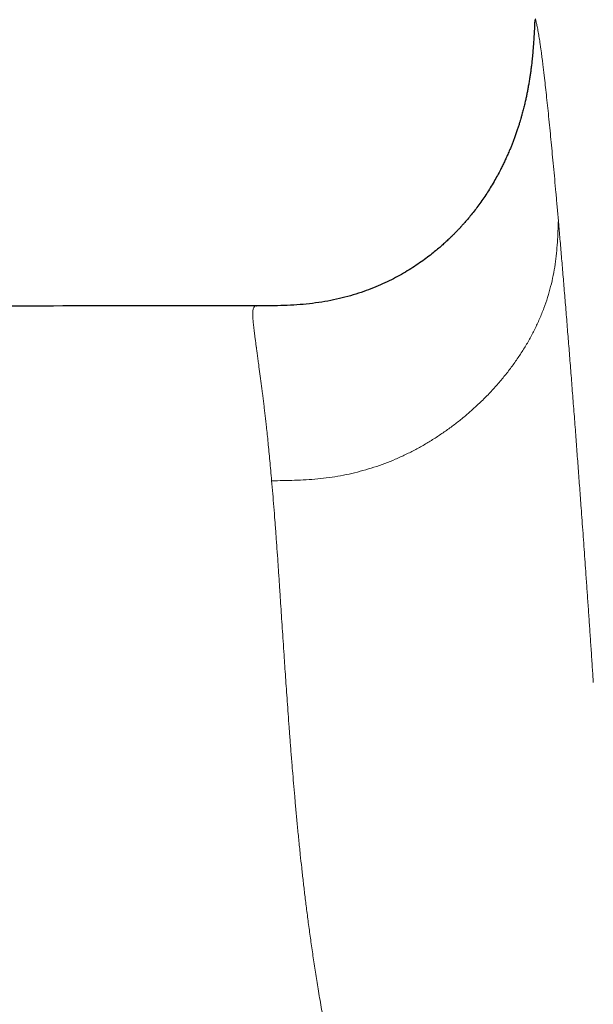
# Model space of a CAD drawing. Header units: millimetres. Extents: x 8 to 701, y 12 to 648.
# Tile 141 of 205: x 392 to 402, y 464 to 481. Entities that reach past the tile are written whole.
import ezdxf

# ---------------------------------------------------------------- set-up
doc = ezdxf.new("R2010")
doc.units = ezdxf.units.MM

msp = doc.modelspace()

# ---------------------------------------------------------------- linework, layer by layer
at = {"color": 7, "linetype": 'Continuous', "lineweight": 30}
msp.add_line((400.67, 481.26), (400.67, 481.258), dxfattribs=at)
at = {"color": 252, "linetype": 'Continuous', "lineweight": 0}
for points, knots in [([(401.08, 477.786), (401.072, 477.868), (401.058, 478.032), (401.037, 478.269), (401.016, 478.499), (400.995, 478.721), (400.975, 478.934), (400.956, 479.139), (400.936, 479.34), (400.916, 479.538), (400.896, 479.731), (400.877, 479.914), (400.858, 480.086), (400.843, 480.217), (400.832, 480.312), (400.824, 480.376), (400.817, 480.437), (400.81, 480.497), (400.802, 480.554), (400.795, 480.61), (400.788, 480.663), (400.781, 480.719), (400.772, 480.777), (400.764, 480.836), (400.756, 480.892), (400.748, 480.943), (400.739, 480.995), (400.731, 481.045), (400.722, 481.095), (400.713, 481.14), (400.705, 481.179), (400.697, 481.212), (400.692, 481.234), (400.688, 481.248), (400.686, 481.256), (400.683, 481.264), (400.681, 481.271), (400.68, 481.275), (400.68, 481.276)], [0, 0, 0, 0, 0.041793, 0.083791, 0.12601, 0.16832, 0.210626, 0.252947, 0.294934, 0.340974, 0.387014, 0.433072, 0.479167, 0.525318, 0.544891, 0.564453, 0.584003, 0.603543, 0.623076, 0.642602, 0.662124, 0.681641, 0.706175, 0.730707, 0.755243, 0.779436, 0.802381, 0.831059, 0.859739, 0.888426, 0.916074, 0.940079, 0.963764, 0.971062, 0.979027, 0.986743, 0.993734, 1, 1, 1, 1]), ([(396.111, 473.274), (396.177, 473.275), (396.31, 473.276), (396.51, 473.281), (396.71, 473.29), (396.91, 473.305), (397.108, 473.328), (397.306, 473.36), (397.501, 473.4), (397.694, 473.449), (397.885, 473.506), (398.072, 473.571), (398.255, 473.645), (398.433, 473.726), (398.608, 473.815), (398.778, 473.91), (398.943, 474.011), (399.103, 474.118), (399.259, 474.231), (399.409, 474.348), (399.554, 474.471), (399.699, 474.603), (399.844, 474.745), (399.986, 474.898), (400.122, 475.056), (400.25, 475.218), (400.369, 475.384), (400.479, 475.552), (400.581, 475.724), (400.673, 475.899), (400.756, 476.079), (400.83, 476.262), (400.894, 476.45), (400.948, 476.639), (400.992, 476.831), (401.025, 477.023), (401.048, 477.214), (401.064, 477.405), (401.073, 477.595), (401.078, 477.723), (401.08, 477.786)], [0, 0, 0, 0, 0.025004, 0.050006, 0.075009, 0.100011, 0.125007, 0.150005, 0.175005, 0.200005, 0.225001, 0.24999, 0.274974, 0.299965, 0.324967, 0.349979, 0.374992, 0.399997, 0.424996, 0.449994, 0.474995, 0.499997, 0.527998, 0.555999, 0.583999, 0.612002, 0.640009, 0.667516, 0.695018, 0.722512, 0.750002, 0.777994, 0.805992, 0.833992, 0.861994, 0.889992, 0.917492, 0.944995, 0.972496, 1, 1, 1, 1]), ([(401.08, 477.786), (401.088, 477.69), (401.105, 477.499), (401.13, 477.198), (401.156, 476.888), (401.183, 476.568), (401.21, 476.238), (401.237, 475.904), (401.264, 475.567), (401.291, 475.227), (401.318, 474.879), (401.346, 474.522), (401.373, 474.169), (401.399, 473.825), (401.424, 473.489), (401.449, 473.148), (401.471, 472.846), (401.491, 472.584), (401.507, 472.363), (401.523, 472.141), (401.538, 471.921), (401.555, 471.686), (401.573, 471.433), (401.592, 471.159), (401.611, 470.886), (401.627, 470.657), (401.639, 470.473), (401.649, 470.329), (401.658, 470.185), (401.668, 470.043), (401.677, 469.909), (401.683, 469.821), (401.685, 469.779)], [0, 0, 0, 0, 0.047864, 0.095682, 0.143477, 0.191271, 0.239085, 0.286941, 0.332121, 0.377376, 0.422724, 0.468184, 0.513773, 0.554197, 0.594441, 0.634517, 0.674438, 0.699457, 0.724423, 0.749338, 0.773929, 0.797499, 0.826941, 0.856365, 0.885777, 0.91407, 0.928742, 0.943347, 0.958775, 0.97345, 0.987191, 1, 1, 1, 1]), ([(396.111, 473.274), (396.105, 473.334), (396.095, 473.451), (396.08, 473.619), (396.064, 473.779), (396.05, 473.931), (396.035, 474.075), (396.022, 474.202), (396.009, 474.313), (395.998, 474.411), (395.987, 474.504), (395.976, 474.595), (395.964, 474.687), (395.949, 474.81), (395.929, 474.96), (395.907, 475.129), (395.889, 475.268), (395.874, 475.382), (395.862, 475.471), (395.854, 475.529), (395.85, 475.56), (395.848, 475.568), (395.847, 475.577), (395.846, 475.585), (395.845, 475.593), (395.844, 475.602), (395.839, 475.634), (395.832, 475.689), (395.822, 475.761), (395.814, 475.827), (395.807, 475.886), (395.8, 475.94), (395.795, 475.988), (395.791, 476.032), (395.788, 476.071), (395.785, 476.106), (395.784, 476.129), (395.784, 476.143), (395.784, 476.149), (395.784, 476.155), (395.784, 476.161), (395.784, 476.167), (395.784, 476.184), (395.786, 476.209), (395.789, 476.239), (395.796, 476.263), (395.805, 476.282), (395.816, 476.294), (395.829, 476.302), (395.84, 476.303), (395.845, 476.304)], [0, 0, 0, 0, 0.03039, 0.060115, 0.08917, 0.117553, 0.145263, 0.172296, 0.193062, 0.213409, 0.233337, 0.252846, 0.273223, 0.294979, 0.338426, 0.38178, 0.425028, 0.45351, 0.481938, 0.506908, 0.509708, 0.512508, 0.515307, 0.518105, 0.520902, 0.5237, 0.526496, 0.554564, 0.581741, 0.608029, 0.633431, 0.657952, 0.681593, 0.704361, 0.726829, 0.748384, 0.76903, 0.77345, 0.777827, 0.782161, 0.78645, 0.791065, 0.796993, 0.824596, 0.85572, 0.886097, 0.915731, 0.944628, 0.972793, 1, 1, 1, 1]), ([(396.917, 464.472), (396.901, 464.569), (396.87, 464.761), (396.827, 465.043), (396.788, 465.318), (396.751, 465.586), (396.718, 465.844), (396.687, 466.094), (396.658, 466.335), (396.632, 466.57), (396.606, 466.812), (396.58, 467.061), (396.555, 467.316), (396.532, 467.563), (396.511, 467.801), (396.491, 468.032), (396.471, 468.27), (396.451, 468.514), (396.432, 468.762), (396.414, 469.002), (396.397, 469.233), (396.382, 469.454), (396.367, 469.666), (396.353, 469.869), (396.339, 470.066), (396.325, 470.274), (396.31, 470.493), (396.295, 470.721), (396.281, 470.94), (396.267, 471.151), (396.253, 471.376), (396.237, 471.613), (396.22, 471.861), (396.203, 472.106), (396.186, 472.348), (396.167, 472.589), (396.149, 472.823), (396.13, 473.052), (396.117, 473.2), (396.111, 473.274)], [0, 0, 0, 0, 0.0268, 0.053056, 0.078784, 0.103996, 0.128703, 0.152489, 0.17581, 0.198674, 0.221091, 0.247209, 0.272731, 0.297674, 0.322058, 0.3459, 0.369218, 0.396534, 0.423156, 0.449115, 0.474443, 0.499171, 0.522903, 0.546119, 0.568847, 0.59112, 0.61935, 0.646929, 0.673923, 0.700397, 0.726416, 0.759911, 0.792888, 0.825495, 0.860187, 0.894802, 0.929521, 0.964527, 1, 1, 1, 1]), ([(405.844, 455.192), (405.729, 455.194), (405.497, 455.196), (405.142, 455.212), (404.779, 455.239), (404.408, 455.28), (404.057, 455.331), (403.73, 455.392), (403.426, 455.458), (403.121, 455.537), (402.814, 455.629), (402.514, 455.732), (402.22, 455.847), (401.934, 455.973), (401.651, 456.113), (401.372, 456.267), (401.098, 456.434), (400.831, 456.614), (400.571, 456.808), (400.32, 457.016), (400.078, 457.235), (399.845, 457.465), (399.622, 457.705), (399.41, 457.955), (399.208, 458.214), (399.018, 458.479), (398.837, 458.751), (398.668, 459.027), (398.509, 459.308), (398.35, 459.611), (398.193, 459.935), (398.039, 460.281), (397.899, 460.627), (397.77, 460.972), (397.648, 461.329), (397.534, 461.696), (397.426, 462.072), (397.33, 462.443), (397.242, 462.806), (397.163, 463.159), (397.092, 463.502), (397.028, 463.833), (396.97, 464.156), (396.934, 464.367), (396.917, 464.472)], [0, 0, 0, 0, 0.023516, 0.047735, 0.072617, 0.098126, 0.124225, 0.145114, 0.166316, 0.18782, 0.209608, 0.231652, 0.252745, 0.274039, 0.295524, 0.317175, 0.338973, 0.360899, 0.382943, 0.405091, 0.427327, 0.449631, 0.471983, 0.494368, 0.516775, 0.539188, 0.561589, 0.583956, 0.606277, 0.628539, 0.655152, 0.681618, 0.707911, 0.734007, 0.759875, 0.788539, 0.816845, 0.844754, 0.87222, 0.899206, 0.925208, 0.950679, 0.975605, 1, 1, 1, 1])]:
    msp.add_open_spline(points, degree=3, knots=knots, dxfattribs=at)
at = {"color": 7, "linetype": 'Continuous', "lineweight": 30}
for points, knots in [([(400.67, 481.258), (400.67, 481.258), (400.67, 481.242), (400.668, 481.211), (400.667, 481.169), (400.665, 481.133), (400.664, 481.102), (400.663, 481.073), (400.661, 481.047), (400.66, 481.02), (400.658, 480.993), (400.657, 480.965), (400.655, 480.937), (400.653, 480.899), (400.649, 480.85), (400.645, 480.792), (400.64, 480.734), (400.636, 480.679), (400.63, 480.623), (400.625, 480.57), (400.62, 480.522), (400.615, 480.48), (400.61, 480.441), (400.605, 480.402), (400.599, 480.354), (400.59, 480.293), (400.579, 480.22), (400.566, 480.145), (400.553, 480.07), (400.539, 479.999), (400.525, 479.929), (400.509, 479.857), (400.495, 479.795), (400.482, 479.742), (400.471, 479.7), (400.46, 479.659), (400.45, 479.622), (400.442, 479.592), (400.433, 479.561), (400.422, 479.523), (400.406, 479.472), (400.388, 479.413), (400.367, 479.349), (400.344, 479.282), (400.32, 479.215), (400.296, 479.151), (400.272, 479.089), (400.244, 479.021), (400.213, 478.948), (400.178, 478.87), (400.145, 478.798), (400.111, 478.728), (400.072, 478.65), (400.024, 478.559), (399.965, 478.455), (399.903, 478.35), (399.837, 478.247), (399.772, 478.15), (399.704, 478.055), (399.637, 477.965), (399.571, 477.881), (399.506, 477.802), (399.457, 477.746), (399.428, 477.712), (399.415, 477.698), (399.404, 477.687), (399.395, 477.676), (399.386, 477.667), (399.376, 477.656), (399.365, 477.644), (399.352, 477.63), (399.333, 477.61), (399.306, 477.582), (399.271, 477.546), (399.228, 477.503), (399.179, 477.456), (399.122, 477.402), (399.058, 477.345), (398.987, 477.284), (398.904, 477.216), (398.81, 477.143), (398.702, 477.064), (398.585, 476.985), (398.46, 476.906), (398.326, 476.828), (398.184, 476.753), (398.033, 476.681), (397.873, 476.613), (397.703, 476.549), (397.523, 476.49), (397.332, 476.439), (397.133, 476.395), (396.925, 476.359), (396.711, 476.333), (396.491, 476.315), (396.266, 476.306), (396.05, 476.304), (395.909, 476.304), (395.845, 476.304)], [0, 0, 0, 0, 0.000102, 0.00702, 0.012867, 0.017638, 0.022279, 0.026081, 0.029827, 0.033527, 0.037314, 0.041227, 0.045291, 0.049717, 0.057492, 0.065884, 0.073917, 0.08158, 0.089261, 0.096696, 0.103175, 0.108644, 0.113795, 0.119006, 0.124374, 0.133278, 0.143175, 0.153757, 0.163664, 0.173177, 0.182411, 0.19168, 0.201925, 0.207514, 0.213368, 0.219352, 0.224484, 0.228577, 0.23169, 0.236986, 0.243648, 0.251682, 0.260017, 0.269138, 0.278006, 0.286539, 0.29474, 0.302609, 0.31399, 0.324603, 0.334449, 0.3437, 0.353423, 0.367157, 0.382033, 0.398063, 0.412647, 0.427668, 0.442183, 0.456152, 0.469575, 0.482358, 0.494361, 0.497003, 0.499146, 0.501448, 0.50285, 0.504403, 0.506214, 0.508285, 0.510617, 0.513208, 0.518634, 0.524937, 0.532118, 0.54079, 0.550474, 0.561175, 0.572856, 0.58524, 0.600927, 0.617547, 0.635105, 0.653605, 0.673049, 0.693065, 0.71399, 0.735821, 0.758556, 0.782632, 0.807645, 0.833591, 0.860459, 0.888221, 0.916347, 0.945335, 0.97519, 1, 1, 1, 1]), ([(395.846, 476.303), (395.117, 476.304), (393.501, 476.305), (390.998, 476.296), (388.249, 476.276), (385.411, 476.244), (382.486, 476.198), (379.56, 476.141), (376.635, 476.072), (374.685, 476.016), (373.71, 475.988)], [0, 0, 0, 0, 0.0988414, 0.2190003, 0.3391594, 0.4713337, 0.603506, 0.7356752, 0.8678403, 1, 1, 1, 1]), ([(395.845, 476.304), (395.845, 476.304), (395.845, 476.304), (395.846, 476.304), (395.846, 476.303)], [0, 0, 0, 0, 0.11965, 1, 1, 1, 1])]:
    msp.add_open_spline(points, degree=3, knots=knots, dxfattribs=at)

doc.saveas('drawing.dxf')
